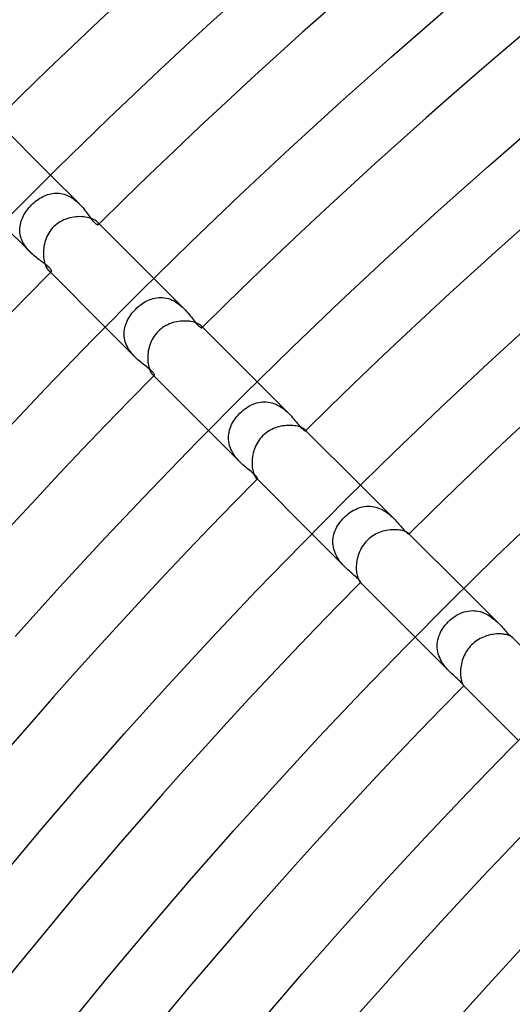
# Model space of a CAD drawing. Header units: millimetres. Extents: x -485 to 485, y -485 to 485.
# Tile 61 of 110: x -239 to -210, y 191 to 249. Entities that reach past the tile are written whole.
import ezdxf

# ---------------------------------------------------------------- set-up
doc = ezdxf.new("R2010")
doc.units = ezdxf.units.MM
doc.layers.add('HIDDEN', color=7, linetype='Continuous')
doc.layers.add('THICK', color=7, linetype='Continuous')

msp = doc.modelspace()

# ---------------------------------------------------------------- linework, layer by layer
at = {"layer": 'HIDDEN'}
for p, q in [((-235.219, 238.048), (-236.877, 239.705)), ((-237.743, 238.183), (-237.662, 238.246)), ((-237.662, 238.246), (-237.578, 238.306)), ((-237.578, 238.306), (-237.493, 238.361)), ((-237.493, 238.361), (-237.406, 238.413)), ((-237.406, 238.413), (-237.318, 238.461)), ((-237.318, 238.461), (-237.228, 238.504)), ((-237.228, 238.504), (-237.137, 238.543)), ((-237.137, 238.543), (-237.045, 238.577)), ((-237.045, 238.577), (-236.952, 238.605)), ((-236.952, 238.605), (-236.858, 238.628)), ((-236.858, 238.628), (-236.763, 238.646)), ((-236.763, 238.646), (-236.667, 238.658)), ((-236.667, 238.658), (-236.571, 238.664)), ((-236.571, 238.664), (-236.474, 238.664)), ((-236.474, 238.664), (-236.376, 238.657)), ((-236.376, 238.657), (-236.279, 238.645)), ((-236.279, 238.645), (-236.182, 238.625)), ((-236.182, 238.625), (-236.086, 238.6)), ((-236.086, 238.6), (-235.991, 238.568)), ((-235.991, 238.568), (-235.897, 238.53)), ((-235.897, 238.53), (-235.803, 238.486)), ((-235.803, 238.486), (-235.712, 238.436)), ((-235.712, 238.436), (-235.623, 238.381)), ((-235.623, 238.381), (-235.537, 238.321)), ((-235.537, 238.321), (-235.453, 238.258)), ((-235.453, 238.258), (-235.372, 238.19)), ((-238.253, 237.652), (-238.189, 237.736)), ((-238.189, 237.736), (-238.121, 237.818)), ((-238.121, 237.818), (-238.05, 237.897)), ((-238.05, 237.897), (-237.975, 237.975)), ((-237.975, 237.975), (-237.9, 238.047)), ((-237.9, 238.047), (-237.823, 238.116)), ((-237.823, 238.116), (-237.743, 238.183)), ((-235.372, 238.19), (-235.293, 238.119)), ((-235.293, 238.119), (-235.218, 238.046)), ((-235.218, 238.046), (-235.144, 237.97)), ((-235.144, 237.97), (-235.074, 237.893)), ((-235.074, 237.893), (-235.006, 237.815)), ((-235.006, 237.815), (-234.942, 237.737)), ((-234.942, 237.737), (-234.879, 237.659)), ((-238.583, 237.026), (-238.55, 237.119)), ((-238.55, 237.119), (-238.512, 237.211)), ((-238.512, 237.211), (-238.469, 237.302)), ((-238.469, 237.302), (-238.421, 237.392)), ((-238.421, 237.392), (-238.369, 237.48)), ((-238.369, 237.48), (-238.313, 237.567)), ((-238.313, 237.567), (-238.253, 237.652)), ((-234.879, 237.659), (-234.82, 237.582)), ((-234.82, 237.582), (-234.763, 237.507)), ((-234.763, 237.507), (-234.708, 237.433)), ((-234.708, 237.433), (-234.656, 237.362)), ((-234.656, 237.362), (-234.605, 237.294)), ((-234.605, 237.294), (-234.557, 237.228)), ((-234.557, 237.228), (-234.51, 237.167)), ((-234.51, 237.167), (-234.465, 237.11)), ((-234.465, 237.11), (-234.422, 237.058)), ((-238.047, 235.219), (-239.705, 236.877)), ((-238.664, 236.549), (-238.66, 236.646)), ((-238.663, 236.453), (-238.664, 236.549)), ((-238.66, 236.646), (-238.649, 236.742)), ((-238.649, 236.742), (-238.633, 236.838)), ((-238.633, 236.838), (-238.61, 236.932)), ((-238.61, 236.932), (-238.583, 237.026)), ((-234.422, 237.058), (-234.381, 237.011)), ((-234.381, 237.011), (-234.341, 236.969)), ((-234.341, 236.969), (-234.304, 236.931)), ((-234.304, 236.931), (-234.268, 236.9)), ((-234.268, 236.9), (-234.235, 236.874)), ((-234.235, 236.874), (-234.205, 236.854)), ((-234.205, 236.854), (-234.178, 236.839)), ((-234.178, 236.839), (-234.154, 236.829)), ((-234.154, 236.829), (-234.133, 236.824)), ((-234.121, 236.946), (-234.151, 236.979)), ((-234.133, 236.824), (-234.116, 236.823)), ((-234.1, 236.916), (-234.121, 236.946)), ((-234.116, 236.823), (-234.102, 236.827)), ((-234.102, 236.827), (-234.092, 236.834)), ((-234.087, 236.889), (-234.1, 236.916)), ((-234.092, 236.834), (-234.083, 236.847)), ((-234.082, 236.866), (-234.087, 236.889)), ((-234.083, 236.847), (-234.082, 236.866)), ((-238.655, 236.357), (-238.663, 236.453)), ((-238.641, 236.26), (-238.655, 236.357)), ((-238.621, 236.164), (-238.641, 236.26)), ((-238.594, 236.068), (-238.621, 236.164)), ((-238.561, 235.974), (-238.594, 236.068)), ((-238.523, 235.881), (-238.561, 235.974)), ((-238.479, 235.79), (-238.523, 235.881)), ((-238.429, 235.701), (-238.479, 235.79)), ((-238.374, 235.614), (-238.429, 235.701)), ((-238.315, 235.529), (-238.374, 235.614)), ((-238.252, 235.447), (-238.315, 235.529)), ((-238.187, 235.368), (-238.252, 235.447)), ((-238.118, 235.292), (-238.187, 235.368)), ((-238.047, 235.219), (-238.118, 235.292)), ((-237.975, 235.149), (-238.047, 235.219)), ((-237.901, 235.081), (-237.975, 235.149)), ((-237.828, 235.017), (-237.901, 235.081)), ((-237.754, 234.955), (-237.828, 235.017)), ((-237.68, 234.896), (-237.754, 234.955)), ((-237.607, 234.839), (-237.68, 234.896)), ((-237.536, 234.785), (-237.607, 234.839)), ((-237.466, 234.733), (-237.536, 234.785)), ((-237.398, 234.682), (-237.466, 234.733)), ((-237.332, 234.633), (-237.398, 234.682)), ((-237.267, 234.586), (-237.332, 234.633)), ((-237.206, 234.539), (-237.267, 234.586)), ((-237.147, 234.494), (-237.206, 234.539)), ((-237.091, 234.45), (-237.147, 234.494)), ((-237.04, 234.407), (-237.091, 234.45)), ((-236.993, 234.365), (-237.04, 234.407)), ((-236.952, 234.325), (-236.993, 234.365)), ((-236.916, 234.287), (-236.952, 234.325)), ((-236.887, 234.252), (-236.916, 234.287)), ((-236.863, 234.22), (-236.887, 234.252)), ((-236.979, 234.151), (-236.947, 234.121)), ((-236.947, 234.121), (-236.916, 234.1)), ((-236.916, 234.1), (-236.889, 234.087)), ((-236.889, 234.087), (-236.866, 234.082)), ((-236.866, 234.082), (-236.847, 234.083)), ((-236.845, 234.19), (-236.863, 234.22)), ((-236.847, 234.083), (-236.834, 234.091)), ((-236.832, 234.163), (-236.845, 234.19)), ((-236.834, 234.091), (-236.826, 234.103)), ((-236.825, 234.14), (-236.832, 234.163)), ((-236.826, 234.103), (-236.823, 234.12)), ((-236.823, 234.12), (-236.825, 234.14)), ((-229.12, 231.948), (-230.866, 233.695)), ((-231.024, 232.498), (-230.915, 232.532)), ((-230.915, 232.532), (-230.805, 232.559)), ((-230.805, 232.559), (-230.693, 232.579)), ((-230.693, 232.579), (-230.58, 232.591)), ((-230.58, 232.591), (-230.467, 232.594)), ((-230.467, 232.594), (-230.353, 232.59)), ((-230.353, 232.59), (-230.24, 232.576)), ((-230.24, 232.576), (-230.127, 232.555)), ((-230.127, 232.555), (-230.015, 232.525)), ((-230.015, 232.525), (-229.904, 232.486)), ((-231.917, 231.917), (-231.829, 232.001)), ((-231.829, 232.001), (-231.737, 232.081)), ((-231.737, 232.081), (-231.642, 232.157)), ((-231.642, 232.157), (-231.545, 232.228)), ((-231.545, 232.228), (-231.445, 232.294)), ((-231.445, 232.294), (-231.343, 232.354)), ((-231.343, 232.354), (-231.238, 232.408)), ((-231.238, 232.408), (-231.132, 232.456)), ((-231.132, 232.456), (-231.024, 232.498)), ((-229.904, 232.486), (-229.794, 232.439)), ((-229.794, 232.439), (-229.688, 232.386)), ((-229.688, 232.386), (-229.585, 232.325)), ((-229.585, 232.325), (-229.484, 232.258)), ((-229.484, 232.258), (-229.387, 232.186)), ((-229.387, 232.186), (-229.293, 232.109)), ((-229.293, 232.109), (-229.204, 232.03)), ((-229.204, 232.03), (-229.119, 231.947)), ((-229.119, 231.947), (-229.037, 231.863)), ((-232.372, 231.309), (-232.32, 231.402)), ((-232.32, 231.402), (-232.263, 231.493)), ((-232.263, 231.493), (-232.201, 231.583)), ((-232.201, 231.583), (-232.136, 231.67)), ((-232.136, 231.67), (-232.066, 231.755)), ((-232.066, 231.755), (-231.993, 231.837)), ((-231.993, 231.837), (-231.917, 231.917)), ((-229.037, 231.863), (-228.959, 231.777)), ((-228.959, 231.777), (-228.885, 231.692)), ((-228.885, 231.692), (-228.814, 231.607)), ((-228.814, 231.607), (-228.747, 231.524)), ((-228.747, 231.524), (-228.683, 231.443)), ((-228.683, 231.443), (-228.622, 231.365)), ((-231.948, 229.12), (-233.694, 230.866)), ((-232.574, 230.724), (-232.555, 230.824)), ((-232.555, 230.824), (-232.53, 230.924)), ((-232.53, 230.924), (-232.499, 231.022)), ((-232.499, 231.022), (-232.462, 231.119)), ((-232.462, 231.119), (-232.42, 231.215)), ((-232.42, 231.215), (-232.372, 231.309)), ((-228.622, 231.365), (-228.564, 231.29)), ((-228.564, 231.29), (-228.507, 231.218)), ((-228.507, 231.218), (-228.452, 231.15)), ((-228.452, 231.15), (-228.399, 231.086)), ((-228.399, 231.086), (-228.348, 231.028)), ((-228.348, 231.028), (-228.298, 230.976)), ((-228.298, 230.976), (-228.252, 230.931)), ((-228.252, 230.931), (-228.211, 230.896)), ((-228.211, 230.896), (-228.174, 230.869)), ((-228.174, 230.869), (-228.142, 230.849)), ((-228.142, 230.849), (-228.115, 230.838)), ((-228.115, 230.838), (-228.093, 230.832)), ((-228.088, 230.915), (-228.109, 230.938)), ((-228.093, 230.832), (-228.077, 230.833)), ((-228.073, 230.894), (-228.088, 230.915)), ((-228.077, 230.833), (-228.065, 230.839)), ((-228.064, 230.876), (-228.073, 230.894)), ((-228.065, 230.839), (-228.06, 230.848)), ((-228.06, 230.86), (-228.064, 230.876)), ((-228.06, 230.848), (-228.06, 230.86)), ((-232.594, 230.522), (-232.587, 230.623)), ((-232.593, 230.42), (-232.594, 230.522)), ((-232.586, 230.317), (-232.593, 230.42)), ((-232.587, 230.623), (-232.574, 230.724)), ((-232.572, 230.215), (-232.586, 230.317)), ((-232.551, 230.113), (-232.572, 230.215)), ((-232.524, 230.013), (-232.551, 230.113)), ((-232.49, 229.914), (-232.524, 230.013)), ((-232.449, 229.816), (-232.49, 229.914)), ((-232.402, 229.719), (-232.449, 229.816)), ((-232.349, 229.624), (-232.402, 229.719)), ((-232.292, 229.533), (-232.349, 229.624)), ((-232.23, 229.444), (-232.292, 229.533)), ((-232.164, 229.359), (-232.23, 229.444)), ((-232.094, 229.276), (-232.164, 229.359)), ((-232.022, 229.196), (-232.094, 229.276)), ((-231.948, 229.119), (-232.022, 229.196)), ((-231.871, 229.045), (-231.948, 229.119)), ((-231.793, 228.973), (-231.871, 229.045)), ((-231.716, 228.905), (-231.793, 228.973)), ((-231.639, 228.84), (-231.716, 228.905)), ((-231.562, 228.778), (-231.639, 228.84)), ((-231.488, 228.718), (-231.562, 228.778)), ((-231.414, 228.66), (-231.488, 228.718)), ((-231.342, 228.605), (-231.414, 228.66)), ((-231.273, 228.551), (-231.342, 228.605)), ((-231.207, 228.498), (-231.273, 228.551)), ((-231.145, 228.448), (-231.207, 228.498)), ((-231.087, 228.399), (-231.145, 228.448)), ((-231.034, 228.353), (-231.087, 228.399)), ((-230.987, 228.309), (-231.034, 228.353)), ((-230.947, 228.268), (-230.987, 228.309)), ((-230.912, 228.23), (-230.947, 228.268)), ((-230.938, 228.109), (-230.915, 228.089)), ((-230.915, 228.089), (-230.894, 228.074)), ((-230.884, 228.195), (-230.912, 228.23)), ((-230.894, 228.074), (-230.876, 228.064)), ((-230.862, 228.164), (-230.884, 228.195)), ((-230.876, 228.064), (-230.86, 228.06)), ((-230.846, 228.135), (-230.862, 228.164)), ((-230.86, 228.06), (-230.848, 228.06)), ((-230.848, 228.06), (-230.839, 228.065)), ((-230.836, 228.111), (-230.846, 228.135)), ((-230.839, 228.065), (-230.833, 228.076)), ((-230.832, 228.091), (-230.836, 228.111)), ((-230.833, 228.076), (-230.832, 228.091)), ((-223.017, 225.845), (-224.856, 227.684)), ((-225.492, 226.161), (-225.394, 226.225)), ((-225.394, 226.225), (-225.294, 226.284)), ((-225.294, 226.284), (-225.191, 226.337)), ((-225.191, 226.337), (-225.087, 226.384)), ((-225.087, 226.384), (-224.981, 226.425)), ((-224.981, 226.425), (-224.873, 226.459)), ((-224.873, 226.459), (-224.764, 226.486)), ((-224.764, 226.486), (-224.654, 226.506)), ((-224.654, 226.506), (-224.543, 226.518)), ((-224.543, 226.518), (-224.432, 226.523)), ((-224.432, 226.523), (-224.32, 226.519)), ((-224.32, 226.519), (-224.208, 226.508)), ((-224.208, 226.508), (-224.096, 226.488)), ((-224.096, 226.488), (-223.985, 226.461)), ((-223.985, 226.461), (-223.877, 226.426)), ((-223.877, 226.426), (-223.769, 226.383)), ((-223.769, 226.383), (-223.663, 226.333)), ((-223.663, 226.333), (-223.56, 226.276)), ((-223.56, 226.276), (-223.461, 226.214)), ((-223.461, 226.214), (-223.365, 226.147)), ((-226.092, 225.588), (-226.018, 225.681)), ((-226.018, 225.681), (-225.939, 225.77)), ((-225.939, 225.77), (-225.857, 225.857)), ((-225.857, 225.857), (-225.77, 225.939)), ((-225.77, 225.939), (-225.68, 226.018)), ((-225.68, 226.018), (-225.587, 226.092)), ((-225.587, 226.092), (-225.492, 226.161)), ((-223.365, 226.147), (-223.272, 226.076)), ((-223.272, 226.076), (-223.183, 226.001)), ((-223.183, 226.001), (-223.097, 225.923)), ((-223.097, 225.923), (-223.016, 225.844)), ((-223.016, 225.844), (-222.936, 225.763)), ((-222.936, 225.763), (-222.861, 225.68)), ((-222.861, 225.68), (-222.788, 225.599)), ((-226.424, 224.982), (-226.384, 225.088)), ((-226.384, 225.088), (-226.337, 225.193)), ((-226.337, 225.193), (-226.284, 225.295)), ((-226.284, 225.295), (-226.225, 225.395)), ((-226.225, 225.395), (-226.161, 225.493)), ((-226.161, 225.493), (-226.092, 225.588)), ((-222.788, 225.599), (-222.719, 225.518)), ((-222.719, 225.518), (-222.653, 225.439)), ((-222.653, 225.439), (-222.589, 225.362)), ((-222.589, 225.362), (-222.528, 225.287)), ((-222.528, 225.287), (-222.47, 225.216)), ((-222.47, 225.216), (-222.414, 225.149)), ((-222.414, 225.149), (-222.36, 225.087)), ((-222.36, 225.087), (-222.31, 225.032)), ((-225.845, 223.017), (-227.684, 224.856)), ((-226.523, 224.434), (-226.518, 224.546)), ((-226.518, 224.546), (-226.505, 224.657)), ((-226.505, 224.657), (-226.486, 224.766)), ((-226.486, 224.766), (-226.458, 224.875)), ((-226.458, 224.875), (-226.424, 224.982)), ((-222.31, 225.032), (-222.263, 224.984)), ((-222.263, 224.984), (-222.22, 224.942)), ((-222.22, 224.942), (-222.181, 224.907)), ((-222.181, 224.907), (-222.145, 224.879)), ((-222.145, 224.879), (-222.114, 224.859)), ((-222.114, 224.859), (-222.088, 224.845)), ((-222.088, 224.845), (-222.067, 224.838)), ((-222.059, 224.886), (-222.071, 224.9)), ((-222.067, 224.838), (-222.052, 224.836)), ((-222.049, 224.873), (-222.059, 224.886)), ((-222.052, 224.836), (-222.043, 224.84)), ((-222.043, 224.862), (-222.049, 224.873)), ((-222.04, 224.853), (-222.043, 224.862)), ((-222.043, 224.84), (-222.04, 224.845)), ((-222.04, 224.845), (-222.04, 224.853)), ((-226.519, 224.322), (-226.523, 224.434)), ((-226.508, 224.21), (-226.519, 224.322)), ((-226.489, 224.099), (-226.508, 224.21)), ((-226.462, 223.989), (-226.489, 224.099)), ((-226.426, 223.879), (-226.462, 223.989)), ((-226.383, 223.771), (-226.426, 223.879)), ((-226.334, 223.665), (-226.383, 223.771)), ((-226.277, 223.562), (-226.334, 223.665)), ((-226.216, 223.463), (-226.277, 223.562)), ((-226.148, 223.366), (-226.216, 223.463)), ((-226.076, 223.273), (-226.148, 223.366)), ((-226.001, 223.183), (-226.076, 223.273)), ((-225.924, 223.098), (-226.001, 223.183)), ((-225.845, 223.016), (-225.924, 223.098)), ((-225.762, 222.936), (-225.845, 223.016)), ((-225.679, 222.86), (-225.762, 222.936)), ((-225.597, 222.787), (-225.679, 222.86)), ((-225.515, 222.717), (-225.597, 222.787)), ((-225.435, 222.65), (-225.515, 222.717)), ((-225.357, 222.586), (-225.435, 222.65)), ((-225.282, 222.524), (-225.357, 222.586)), ((-225.211, 222.465), (-225.282, 222.524)), ((-225.144, 222.409), (-225.211, 222.465)), ((-225.083, 222.356), (-225.144, 222.409)), ((-225.028, 222.306), (-225.083, 222.356)), ((-224.98, 222.26), (-225.028, 222.306)), ((-224.939, 222.217), (-224.98, 222.26)), ((-224.905, 222.178), (-224.939, 222.217)), ((-224.878, 222.143), (-224.905, 222.178)), ((-224.9, 222.071), (-224.886, 222.059)), ((-224.886, 222.059), (-224.873, 222.049)), ((-224.858, 222.112), (-224.878, 222.143)), ((-224.873, 222.049), (-224.862, 222.043)), ((-224.862, 222.043), (-224.853, 222.04)), ((-224.844, 222.087), (-224.858, 222.112)), ((-224.853, 222.04), (-224.845, 222.04)), ((-224.845, 222.04), (-224.84, 222.043)), ((-224.837, 222.067), (-224.844, 222.087)), ((-224.84, 222.043), (-224.836, 222.052)), ((-224.836, 222.052), (-224.837, 222.067)), ((-216.908, 219.737), (-218.845, 221.674)), ((-219.71, 219.876), (-219.621, 219.953)), ((-219.621, 219.953), (-219.53, 220.026)), ((-219.53, 220.026), (-219.436, 220.094)), ((-219.436, 220.094), (-219.339, 220.157)), ((-219.339, 220.157), (-219.24, 220.214)), ((-219.24, 220.214), (-219.139, 220.266)), ((-219.139, 220.266), (-219.036, 220.312)), ((-219.036, 220.312), (-218.931, 220.352)), ((-218.931, 220.352), (-218.825, 220.386)), ((-218.825, 220.386), (-218.717, 220.412)), ((-218.717, 220.412), (-218.608, 220.432)), ((-218.608, 220.432), (-218.498, 220.445)), ((-218.498, 220.445), (-218.388, 220.45)), ((-218.388, 220.45), (-218.277, 220.447)), ((-218.277, 220.447), (-218.167, 220.437)), ((-218.167, 220.437), (-218.056, 220.418)), ((-218.056, 220.418), (-217.946, 220.393)), ((-217.946, 220.393), (-217.839, 220.36)), ((-217.839, 220.36), (-217.733, 220.319)), ((-217.733, 220.319), (-217.628, 220.272)), ((-217.628, 220.272), (-217.526, 220.219)), ((-217.526, 220.219), (-217.427, 220.16)), ((-217.427, 220.16), (-217.332, 220.097)), ((-217.332, 220.097), (-217.24, 220.03)), ((-217.24, 220.03), (-217.151, 219.959)), ((-217.151, 219.959), (-217.066, 219.886)), ((-220.211, 219.245), (-220.154, 219.344)), ((-220.154, 219.344), (-220.091, 219.44)), ((-220.091, 219.44), (-220.024, 219.533)), ((-220.024, 219.533), (-219.951, 219.623)), ((-219.951, 219.623), (-219.875, 219.711)), ((-219.875, 219.711), (-219.795, 219.795)), ((-219.795, 219.795), (-219.71, 219.876)), ((-217.066, 219.886), (-216.985, 219.811)), ((-216.985, 219.811), (-216.907, 219.736)), ((-216.907, 219.736), (-216.831, 219.658)), ((-216.831, 219.658), (-216.758, 219.58)), ((-216.758, 219.58), (-216.689, 219.503)), ((-216.689, 219.503), (-216.623, 219.428)), ((-216.623, 219.428), (-216.559, 219.355)), ((-216.559, 219.355), (-216.498, 219.284)), ((-219.737, 216.908), (-221.673, 218.845)), ((-220.411, 218.725), (-220.384, 218.832)), ((-220.384, 218.832), (-220.35, 218.938)), ((-220.35, 218.938), (-220.31, 219.042)), ((-220.31, 219.042), (-220.263, 219.145)), ((-220.263, 219.145), (-220.211, 219.245)), ((-216.498, 219.284), (-216.44, 219.216)), ((-216.44, 219.216), (-216.384, 219.151)), ((-216.384, 219.151), (-216.33, 219.092)), ((-216.33, 219.092), (-216.28, 219.037)), ((-216.28, 219.037), (-216.234, 218.989)), ((-216.234, 218.989), (-216.191, 218.948)), ((-216.191, 218.948), (-216.152, 218.913)), ((-216.152, 218.913), (-216.118, 218.885)), ((-216.118, 218.885), (-216.088, 218.863)), ((-216.088, 218.863), (-216.064, 218.848)), ((-216.064, 218.848), (-216.044, 218.839)), ((-216.044, 218.839), (-216.031, 218.836)), ((-216.032, 218.86), (-216.039, 218.867)), ((-216.027, 218.854), (-216.032, 218.86)), ((-216.031, 218.836), (-216.024, 218.838)), ((-216.024, 218.849), (-216.027, 218.854)), ((-216.022, 218.844), (-216.024, 218.849)), ((-216.024, 218.838), (-216.022, 218.841)), ((-216.022, 218.841), (-216.022, 218.844)), ((-220.449, 218.396), (-220.444, 218.506)), ((-220.447, 218.286), (-220.449, 218.396)), ((-220.438, 218.175), (-220.447, 218.286)), ((-220.444, 218.506), (-220.431, 218.616)), ((-220.431, 218.616), (-220.411, 218.725)), ((-220.42, 218.065), (-220.438, 218.175)), ((-220.395, 217.955), (-220.42, 218.065)), ((-220.362, 217.846), (-220.395, 217.955)), ((-220.322, 217.739), (-220.362, 217.846)), ((-220.276, 217.635), (-220.322, 217.739)), ((-220.223, 217.533), (-220.276, 217.635)), ((-220.164, 217.433), (-220.223, 217.533)), ((-220.1, 217.336), (-220.164, 217.433)), ((-220.033, 217.243), (-220.1, 217.336)), ((-219.962, 217.154), (-220.033, 217.243)), ((-219.889, 217.069), (-219.962, 217.154)), ((-219.813, 216.987), (-219.889, 217.069)), ((-219.737, 216.909), (-219.813, 216.987)), ((-219.656, 216.83), (-219.737, 216.909)), ((-219.576, 216.755), (-219.656, 216.83)), ((-219.496, 216.683), (-219.576, 216.755)), ((-219.418, 216.614), (-219.496, 216.683)), ((-219.342, 216.548), (-219.418, 216.614)), ((-219.269, 216.486), (-219.342, 216.548)), ((-219.2, 216.426), (-219.269, 216.486)), ((-219.136, 216.37), (-219.2, 216.426)), ((-219.078, 216.317), (-219.136, 216.37)), ((-219.025, 216.268), (-219.078, 216.317)), ((-218.979, 216.223), (-219.025, 216.268)), ((-218.939, 216.181), (-218.979, 216.223)), ((-218.906, 216.144), (-218.939, 216.181)), ((-218.88, 216.111), (-218.906, 216.144)), ((-218.86, 216.083), (-218.88, 216.111)), ((-218.867, 216.039), (-218.86, 216.032)), ((-218.847, 216.06), (-218.86, 216.083)), ((-218.86, 216.032), (-218.854, 216.027)), ((-218.854, 216.027), (-218.849, 216.024)), ((-218.849, 216.024), (-218.844, 216.022)), ((-218.839, 216.043), (-218.847, 216.06)), ((-218.844, 216.022), (-218.84, 216.022)), ((-218.84, 216.022), (-218.838, 216.024)), ((-218.836, 216.031), (-218.839, 216.043)), ((-218.838, 216.024), (-218.836, 216.031)), ((-210.794, 213.622), (-212.835, 215.663)), ((-213.142, 214.165), (-213.034, 214.217)), ((-213.034, 214.217), (-212.924, 214.262)), ((-212.924, 214.262), (-212.811, 214.3)), ((-212.811, 214.3), (-212.697, 214.331)), ((-212.697, 214.331), (-212.582, 214.354)), ((-212.582, 214.354), (-212.465, 214.368)), ((-212.465, 214.368), (-212.348, 214.375)), ((-212.348, 214.375), (-212.23, 214.373)), ((-212.23, 214.373), (-212.112, 214.362)), ((-212.112, 214.362), (-211.995, 214.343)), ((-211.995, 214.343), (-211.879, 214.316)), ((-211.879, 214.316), (-211.765, 214.28)), ((-211.765, 214.28), (-211.651, 214.236)), ((-211.651, 214.236), (-211.541, 214.185)), ((-213.905, 213.539), (-213.82, 213.637)), ((-213.82, 213.637), (-213.731, 213.731)), ((-213.731, 213.731), (-213.641, 213.816)), ((-213.641, 213.816), (-213.548, 213.897)), ((-213.548, 213.897), (-213.451, 213.972)), ((-213.451, 213.972), (-213.351, 214.043)), ((-213.351, 214.043), (-213.248, 214.107)), ((-213.248, 214.107), (-213.142, 214.165)), ((-211.541, 214.185), (-211.434, 214.128)), ((-211.434, 214.128), (-211.331, 214.066)), ((-211.331, 214.066), (-211.231, 213.998)), ((-211.231, 213.998), (-211.135, 213.927)), ((-211.135, 213.927), (-211.043, 213.852)), ((-211.043, 213.852), (-210.956, 213.776)), ((-210.956, 213.776), (-210.872, 213.699)), ((-210.872, 213.699), (-210.793, 213.622)), ((-210.793, 213.622), (-210.716, 213.543)), ((-214.229, 213.007), (-214.178, 213.116)), ((-214.178, 213.116), (-214.121, 213.225)), ((-214.121, 213.225), (-214.055, 213.331)), ((-214.055, 213.331), (-213.983, 213.436)), ((-213.983, 213.436), (-213.905, 213.539)), ((-210.716, 213.543), (-210.642, 213.465)), ((-210.642, 213.465), (-210.572, 213.388)), ((-210.572, 213.388), (-210.505, 213.314)), ((-210.505, 213.314), (-210.44, 213.242)), ((-210.44, 213.242), (-210.38, 213.175)), ((-210.38, 213.175), (-210.322, 213.111)), ((-210.322, 213.111), (-210.268, 213.054)), ((-210.268, 213.054), (-210.219, 213.003)), ((-213.622, 210.794), (-215.663, 212.834)), ((-214.37, 212.444), (-214.357, 212.558)), ((-214.357, 212.558), (-214.337, 212.672)), ((-214.337, 212.672), (-214.308, 212.784)), ((-214.308, 212.784), (-214.273, 212.896)), ((-214.273, 212.896), (-214.229, 213.007)), ((-210.219, 213.003), (-210.174, 212.959)), ((-210.174, 212.959), (-210.134, 212.921)), ((-210.134, 212.921), (-210.099, 212.89)), ((-210.099, 212.89), (-210.068, 212.866)), ((-210.068, 212.866), (-210.044, 212.849)), ((-210.044, 212.849), (-210.026, 212.838)), ((-210.026, 212.838), (-210.013, 212.833)), ((-210.011, 212.839), (-210.013, 212.841)), ((-210.013, 212.833), (-210.008, 212.833)), ((-210.009, 212.837), (-210.011, 212.839)), ((-210.008, 212.836), (-210.009, 212.837)), ((-210.008, 212.834), (-210.008, 212.836)), ((-210.007, 212.833), (-210.008, 212.834)), ((-210.008, 212.833), (-210.007, 212.833)), ((-214.375, 212.328), (-214.37, 212.444)), ((-214.372, 212.212), (-214.375, 212.328)), ((-214.36, 212.096), (-214.372, 212.212)), ((-214.34, 211.98), (-214.36, 212.096)), ((-214.312, 211.866), (-214.34, 211.98)), ((-214.276, 211.754), (-214.312, 211.866)), ((-214.233, 211.643), (-214.276, 211.754)), ((-214.182, 211.534), (-214.233, 211.643)), ((-214.125, 211.429), (-214.182, 211.534)), ((-214.063, 211.327), (-214.125, 211.429)), ((-213.997, 211.229), (-214.063, 211.327)), ((-213.926, 211.134), (-213.997, 211.229)), ((-213.853, 211.044), (-213.926, 211.134)), ((-213.777, 210.956), (-213.853, 211.044)), ((-213.7, 210.873), (-213.777, 210.956)), ((-213.622, 210.794), (-213.7, 210.873)), ((-213.539, 210.712), (-213.622, 210.794)), ((-213.457, 210.635), (-213.539, 210.712)), ((-213.377, 210.562), (-213.457, 210.635)), ((-213.3, 210.492), (-213.377, 210.562)), ((-213.225, 210.425), (-213.3, 210.492)), ((-213.155, 210.361), (-213.225, 210.425)), ((-213.089, 210.301), (-213.155, 210.361)), ((-213.03, 210.245), (-213.089, 210.301)), ((-212.977, 210.193), (-213.03, 210.245)), ((-212.933, 210.147), (-212.977, 210.193)), ((-212.898, 210.107), (-212.933, 210.147)), ((-212.871, 210.074), (-212.898, 210.107)), ((-212.851, 210.047), (-212.871, 210.074)), ((-212.839, 210.027), (-212.851, 210.047)), ((-212.841, 210.013), (-212.839, 210.011)), ((-212.833, 210.014), (-212.839, 210.027)), ((-212.839, 210.011), (-212.837, 210.009)), ((-212.837, 210.009), (-212.836, 210.008)), ((-212.836, 210.008), (-212.834, 210.008)), ((-212.834, 210.008), (-212.833, 210.007)), ((-212.833, 210.008), (-212.833, 210.014)), ((-212.833, 210.007), (-212.833, 210.008))]:
    msp.add_line(p, q, dxfattribs=at)
for radius, start, end in [(333, 134.65585, 134.6664), (333, 135.33361, 135.34415), (324.5, 134.64686, 134.65379), (324.5, 135.34621, 135.35314)]:
    msp.add_arc((0, 0), radius, start, end, dxfattribs=at)
at = {"layer": 'THICK'}
for p, q in [((-227.527, 248.597), (-226.006, 249.981)), ((-217.032, 246.596), (-214.025, 249.21)), ((-229.039, 247.205), (-227.527, 248.597)), ((-230.542, 245.803), (-229.039, 247.205)), ((-220.007, 243.945), (-217.032, 246.596)), ((-232.038, 244.392), (-230.542, 245.803)), ((-233.524, 242.972), (-232.038, 244.392)), ((-222.949, 241.259), (-220.007, 243.945)), ((-236.877, 239.705), (-240.196, 243.025)), ((-235.002, 241.543), (-233.524, 242.972)), ((-211.416, 240.215), (-208.487, 242.762)), ((-236.471, 240.105), (-235.002, 241.543)), ((-225.859, 238.537), (-222.949, 241.259)), ((-237.931, 238.658), (-236.471, 240.105)), ((-214.314, 237.633), (-211.416, 240.215)), ((-239.383, 237.202), (-237.931, 238.658)), ((-228.736, 235.78), (-225.859, 238.537)), ((-236.093, 237.107), (-236.203, 237.055)), ((-235.98, 237.152), (-236.093, 237.107)), ((-235.866, 237.19), (-235.98, 237.152)), ((-235.75, 237.222), (-235.866, 237.19)), ((-235.633, 237.248), (-235.75, 237.222)), ((-235.516, 237.268), (-235.633, 237.248)), ((-235.399, 237.282), (-235.516, 237.268)), ((-235.283, 237.289), (-235.399, 237.282)), ((-235.17, 237.292), (-235.283, 237.289)), ((-235.059, 237.288), (-235.17, 237.292)), ((-234.95, 237.28), (-235.059, 237.288)), ((-234.846, 237.267), (-234.95, 237.28)), ((-234.745, 237.249), (-234.846, 237.267)), ((-234.65, 237.227), (-234.745, 237.249)), ((-234.562, 237.202), (-234.65, 237.227)), ((-234.481, 237.174), (-234.562, 237.202)), ((-234.406, 237.143), (-234.481, 237.174)), ((-234.339, 237.111), (-234.406, 237.143)), ((-234.28, 237.078), (-234.339, 237.111)), ((-217.181, 235.016), (-214.314, 237.633)), ((-236.85, 236.527), (-236.918, 236.434)), ((-236.776, 236.615), (-236.85, 236.527)), ((-236.698, 236.698), (-236.776, 236.615)), ((-236.608, 236.783), (-236.698, 236.698)), ((-236.513, 236.861), (-236.608, 236.783)), ((-236.413, 236.932), (-236.513, 236.861)), ((-236.31, 236.997), (-236.413, 236.932)), ((-236.203, 237.055), (-236.31, 236.997)), ((-234.229, 237.044), (-234.28, 237.078)), ((-234.186, 237.011), (-234.229, 237.044)), ((-234.151, 236.979), (-234.186, 237.011)), ((-230.866, 233.695), (-234.151, 236.98)), ((-237.134, 236.026), (-237.173, 235.918)), ((-237.089, 236.133), (-237.134, 236.026)), ((-237.038, 236.236), (-237.089, 236.133)), ((-236.981, 236.337), (-237.038, 236.236)), ((-236.918, 236.434), (-236.981, 236.337)), ((-237.274, 235.472), (-237.285, 235.36)), ((-237.257, 235.584), (-237.274, 235.472)), ((-237.235, 235.696), (-237.257, 235.584)), ((-237.207, 235.808), (-237.235, 235.696)), ((-237.173, 235.918), (-237.207, 235.808)), ((-231.579, 232.988), (-228.736, 235.78)), ((-237.285, 235.36), (-237.291, 235.249)), ((-237.291, 235.249), (-237.291, 235.14)), ((-237.291, 235.14), (-237.287, 235.032)), ((-237.287, 235.032), (-237.278, 234.927)), ((-237.278, 234.927), (-237.264, 234.827)), ((-237.264, 234.827), (-237.246, 234.731)), ((-220.015, 232.365), (-217.181, 235.016)), ((-237.246, 234.731), (-237.224, 234.639)), ((-237.224, 234.639), (-237.199, 234.554)), ((-237.199, 234.554), (-237.171, 234.474)), ((-237.171, 234.474), (-237.141, 234.401)), ((-237.141, 234.401), (-237.109, 234.336)), ((-237.109, 234.336), (-237.077, 234.278)), ((-237.077, 234.278), (-237.044, 234.228)), ((-237.044, 234.228), (-237.011, 234.186)), ((-237.011, 234.186), (-236.979, 234.151)), ((-233.694, 230.866), (-236.979, 234.151)), ((-234.388, 230.162), (-231.579, 232.988)), ((-222.817, 229.679), (-220.015, 232.365)), ((-230.353, 230.835), (-230.445, 230.767)), ((-230.258, 230.897), (-230.353, 230.835)), ((-230.16, 230.954), (-230.258, 230.897)), ((-230.059, 231.005), (-230.16, 230.954)), ((-229.955, 231.051), (-230.059, 231.005)), ((-229.849, 231.091), (-229.955, 231.051)), ((-229.742, 231.126), (-229.849, 231.091)), ((-229.634, 231.155), (-229.742, 231.126)), ((-229.526, 231.178), (-229.634, 231.155)), ((-229.417, 231.197), (-229.526, 231.178)), ((-229.309, 231.21), (-229.417, 231.197)), ((-229.201, 231.218), (-229.309, 231.21)), ((-229.096, 231.221), (-229.201, 231.218)), ((-228.993, 231.219), (-229.096, 231.221)), ((-228.893, 231.213), (-228.993, 231.219)), ((-228.796, 231.203), (-228.893, 231.213)), ((-228.703, 231.189), (-228.796, 231.203)), ((-228.614, 231.171), (-228.703, 231.189)), ((-228.532, 231.15), (-228.614, 231.171)), ((-228.455, 231.127), (-228.532, 231.15)), ((-228.385, 231.102), (-228.455, 231.127)), ((-228.321, 231.075), (-228.385, 231.102)), ((-228.264, 231.047), (-228.321, 231.075)), ((-228.215, 231.018), (-228.264, 231.047)), ((-228.173, 230.991), (-228.215, 231.018)), ((-228.137, 230.963), (-228.173, 230.991)), ((-228.109, 230.938), (-228.137, 230.963)), ((-224.856, 227.684), (-228.109, 230.938)), ((-211.412, 228.774), (-208.621, 231.321)), ((-230.905, 230.246), (-230.963, 230.144)), ((-230.841, 230.344), (-230.905, 230.246)), ((-230.771, 230.439), (-230.841, 230.344)), ((-230.696, 230.53), (-230.771, 230.439)), ((-230.615, 230.615), (-230.696, 230.53)), ((-230.532, 230.694), (-230.615, 230.615)), ((-230.445, 230.767), (-230.532, 230.694)), ((-237.163, 227.302), (-234.388, 230.162)), ((-231.135, 229.71), (-231.163, 229.598)), ((-231.101, 229.821), (-231.135, 229.71)), ((-231.061, 229.931), (-231.101, 229.821)), ((-231.015, 230.038), (-231.061, 229.931)), ((-230.963, 230.144), (-231.015, 230.038)), ((-225.587, 226.959), (-222.817, 229.679)), ((-231.22, 229.152), (-231.221, 229.044)), ((-231.214, 229.262), (-231.22, 229.152)), ((-231.203, 229.373), (-231.214, 229.262)), ((-231.186, 229.486), (-231.203, 229.373)), ((-231.163, 229.598), (-231.186, 229.486)), ((-231.221, 229.044), (-231.217, 228.938)), ((-231.217, 228.938), (-231.208, 228.835)), ((-231.208, 228.835), (-231.195, 228.737)), ((-231.195, 228.737), (-231.178, 228.644)), ((-231.178, 228.644), (-231.157, 228.557)), ((-231.157, 228.557), (-231.134, 228.476)), ((-214.171, 226.192), (-211.412, 228.774)), ((-231.134, 228.476), (-231.108, 228.401)), ((-231.108, 228.401), (-231.08, 228.333)), ((-231.08, 228.333), (-231.051, 228.273)), ((-231.051, 228.273), (-231.022, 228.221)), ((-231.022, 228.221), (-230.993, 228.176)), ((-230.993, 228.176), (-230.965, 228.139)), ((-230.965, 228.139), (-230.938, 228.109)), ((-227.684, 224.856), (-230.938, 228.109)), ((-239.902, 224.409), (-237.163, 227.302)), ((-228.323, 224.206), (-225.587, 226.959)), ((-216.899, 223.578), (-214.171, 226.192)), ((-223.583, 225.073), (-223.688, 225.043)), ((-223.478, 225.099), (-223.583, 225.073)), ((-223.373, 225.119), (-223.478, 225.099)), ((-223.269, 225.134), (-223.373, 225.119)), ((-223.165, 225.145), (-223.269, 225.134)), ((-223.063, 225.151), (-223.165, 225.145)), ((-222.962, 225.152), (-223.063, 225.151)), ((-222.864, 225.149), (-222.962, 225.152)), ((-222.77, 225.143), (-222.864, 225.149)), ((-222.68, 225.132), (-222.77, 225.143)), ((-222.595, 225.118), (-222.68, 225.132)), ((-222.514, 225.101), (-222.595, 225.118)), ((-222.438, 225.082), (-222.514, 225.101)), ((-222.369, 225.06), (-222.438, 225.082)), ((-224.535, 224.535), (-224.614, 224.451)), ((-224.454, 224.611), (-224.535, 224.535)), ((-224.369, 224.683), (-224.454, 224.611)), ((-224.28, 224.75), (-224.369, 224.683)), ((-224.187, 224.812), (-224.28, 224.75)), ((-224.092, 224.868), (-224.187, 224.812)), ((-223.994, 224.92), (-224.092, 224.868)), ((-223.894, 224.966), (-223.994, 224.92)), ((-223.792, 225.007), (-223.894, 224.966)), ((-223.688, 225.043), (-223.792, 225.007)), ((-222.307, 225.038), (-222.369, 225.06)), ((-222.251, 225.014), (-222.307, 225.038)), ((-222.201, 224.99), (-222.251, 225.014)), ((-222.159, 224.966), (-222.201, 224.99)), ((-222.123, 224.942), (-222.159, 224.966)), ((-222.094, 224.92), (-222.123, 224.942)), ((-222.071, 224.9), (-222.094, 224.92)), ((-218.845, 221.674), (-222.072, 224.9)), ((-231.026, 221.42), (-228.323, 224.206)), ((-224.93, 223.972), (-224.977, 223.868)), ((-224.878, 224.075), (-224.93, 223.972)), ((-224.82, 224.174), (-224.878, 224.075)), ((-224.757, 224.27), (-224.82, 224.174)), ((-224.688, 224.362), (-224.757, 224.27)), ((-224.614, 224.451), (-224.688, 224.362)), ((-225.107, 223.437), (-225.126, 223.328)), ((-225.083, 223.546), (-225.107, 223.437)), ((-225.053, 223.654), (-225.083, 223.546)), ((-225.018, 223.762), (-225.053, 223.654)), ((-224.977, 223.868), (-225.018, 223.762)), ((-219.595, 220.931), (-216.899, 223.578)), ((-225.148, 223.113), (-225.152, 223.009)), ((-225.152, 223.009), (-225.151, 222.906)), ((-225.151, 222.906), (-225.146, 222.807)), ((-225.14, 223.22), (-225.148, 223.113)), ((-225.146, 222.807), (-225.136, 222.712)), ((-225.126, 223.328), (-225.14, 223.22)), ((-225.136, 222.712), (-225.123, 222.621)), ((-225.123, 222.621), (-225.107, 222.537)), ((-225.107, 222.537), (-225.087, 222.458)), ((-225.087, 222.458), (-225.066, 222.384)), ((-225.066, 222.384), (-225.042, 222.318)), ((-225.042, 222.318), (-225.018, 222.259)), ((-225.018, 222.259), (-224.993, 222.207)), ((-224.993, 222.207), (-224.968, 222.163)), ((-224.968, 222.163), (-224.944, 222.125)), ((-224.944, 222.125), (-224.921, 222.095)), ((-224.921, 222.095), (-224.9, 222.071)), ((-221.673, 218.845), (-224.9, 222.072)), ((-233.695, 218.602), (-231.026, 221.42)), ((-222.258, 218.251), (-219.595, 220.931)), ((-210.98, 217.477), (-208.327, 220.02)), ((-218.025, 218.785), (-218.118, 218.728)), ((-217.93, 218.836), (-218.025, 218.785)), ((-217.832, 218.883), (-217.93, 218.836)), ((-217.733, 218.925), (-217.832, 218.883)), ((-217.632, 218.962), (-217.733, 218.925)), ((-217.531, 218.993), (-217.632, 218.962)), ((-217.429, 219.02), (-217.531, 218.993)), ((-217.327, 219.043), (-217.429, 219.02)), ((-217.225, 219.06), (-217.327, 219.043)), ((-217.123, 219.073), (-217.225, 219.06)), ((-217.024, 219.081), (-217.123, 219.073)), ((-216.927, 219.085), (-217.024, 219.081)), ((-216.832, 219.085), (-216.927, 219.085)), ((-216.741, 219.082), (-216.832, 219.085)), ((-216.653, 219.074), (-216.741, 219.082)), ((-216.569, 219.064), (-216.653, 219.074)), ((-216.49, 219.05), (-216.569, 219.064)), ((-216.416, 219.034), (-216.49, 219.05)), ((-216.349, 219.017), (-216.416, 219.034)), ((-216.288, 218.998), (-216.349, 219.017)), ((-216.233, 218.978), (-216.288, 218.998)), ((-216.184, 218.957), (-216.233, 218.978)), ((-216.142, 218.937), (-216.184, 218.957)), ((-216.107, 218.917), (-216.142, 218.937)), ((-216.078, 218.899), (-216.107, 218.917)), ((-216.055, 218.882), (-216.078, 218.899)), ((-216.039, 218.867), (-216.055, 218.882)), ((-212.835, 215.663), (-216.039, 218.867)), ((-236.329, 215.751), (-233.695, 218.602)), ((-224.889, 215.539), (-222.258, 218.251)), ((-218.675, 218.196), (-218.738, 218.102)), ((-218.607, 218.286), (-218.675, 218.196)), ((-218.534, 218.373), (-218.607, 218.286)), ((-218.456, 218.456), (-218.534, 218.373)), ((-218.377, 218.53), (-218.456, 218.456)), ((-218.294, 218.601), (-218.377, 218.53)), ((-218.207, 218.667), (-218.294, 218.601)), ((-218.118, 218.728), (-218.207, 218.667)), ((-218.937, 217.7), (-218.974, 217.596)), ((-218.896, 217.804), (-218.937, 217.7)), ((-218.849, 217.906), (-218.896, 217.804)), ((-218.796, 218.005), (-218.849, 217.906)), ((-218.738, 218.102), (-218.796, 218.005)), ((-219.078, 217.07), (-219.084, 216.968)), ((-219.067, 217.173), (-219.078, 217.07)), ((-219.051, 217.278), (-219.067, 217.173)), ((-219.031, 217.384), (-219.051, 217.278)), ((-219.005, 217.49), (-219.031, 217.384)), ((-218.974, 217.596), (-219.005, 217.49)), ((-213.603, 214.902), (-210.98, 217.477)), ((-219.084, 216.968), (-219.086, 216.869)), ((-219.086, 216.869), (-219.083, 216.773)), ((-219.083, 216.773), (-219.077, 216.681)), ((-219.077, 216.681), (-219.067, 216.593)), ((-219.067, 216.593), (-219.054, 216.511)), ((-219.054, 216.511), (-219.038, 216.434)), ((-219.038, 216.434), (-219.021, 216.363)), ((-219.021, 216.363), (-219.001, 216.298)), ((-219.001, 216.298), (-218.981, 216.24)), ((-218.981, 216.24), (-218.96, 216.19)), ((-218.96, 216.19), (-218.939, 216.146)), ((-218.939, 216.146), (-218.919, 216.109)), ((-218.919, 216.109), (-218.9, 216.079)), ((-218.9, 216.079), (-218.882, 216.056)), ((-218.882, 216.056), (-218.867, 216.039)), ((-215.663, 212.834), (-218.867, 216.039)), ((-238.929, 212.869), (-236.329, 215.751)), ((-227.487, 212.795), (-224.889, 215.539)), ((-216.194, 212.295), (-213.603, 214.902)), ((-230.051, 210.02), (-227.487, 212.795)), ((-212.224, 212.518), (-212.303, 212.45)), ((-212.141, 212.582), (-212.224, 212.518)), ((-212.056, 212.642), (-212.141, 212.582)), ((-211.968, 212.698), (-212.056, 212.642)), ((-211.878, 212.749), (-211.968, 212.698)), ((-211.786, 212.795), (-211.878, 212.749)), ((-211.692, 212.837), (-211.786, 212.795)), ((-211.596, 212.875), (-211.692, 212.837)), ((-211.5, 212.908), (-211.596, 212.875)), ((-211.404, 212.937), (-211.5, 212.908)), ((-211.307, 212.961), (-211.404, 212.937)), ((-211.21, 212.981), (-211.307, 212.961)), ((-211.114, 212.997), (-211.21, 212.981)), ((-211.019, 213.009), (-211.114, 212.997)), ((-210.926, 213.017), (-211.019, 213.009)), ((-210.836, 213.021), (-210.926, 213.017)), ((-210.748, 213.021), (-210.836, 213.021)), ((-210.663, 213.019), (-210.748, 213.021)), ((-210.582, 213.013), (-210.663, 213.019)), ((-210.505, 213.004), (-210.582, 213.013)), ((-210.433, 212.993), (-210.505, 213.004)), ((-210.366, 212.98), (-210.433, 212.993)), ((-210.304, 212.966), (-210.366, 212.98)), ((-210.249, 212.951), (-210.304, 212.966)), ((-210.199, 212.934), (-210.249, 212.951)), ((-210.154, 212.918), (-210.199, 212.934)), ((-210.116, 212.902), (-210.154, 212.918)), ((-210.084, 212.887), (-210.116, 212.902)), ((-210.058, 212.873), (-210.084, 212.887)), ((-210.038, 212.86), (-210.058, 212.873)), ((-210.023, 212.85), (-210.038, 212.86)), ((-210.013, 212.841), (-210.023, 212.85)), ((-206.824, 209.652), (-210.013, 212.841)), ((-218.753, 209.657), (-216.194, 212.295)), ((-212.707, 211.953), (-212.759, 211.859)), ((-212.65, 212.044), (-212.707, 211.953)), ((-212.589, 212.132), (-212.65, 212.044)), ((-212.523, 212.218), (-212.589, 212.132)), ((-212.453, 212.3), (-212.523, 212.218)), ((-212.378, 212.378), (-212.453, 212.3)), ((-212.303, 212.45), (-212.378, 212.378)), ((-212.947, 211.367), (-212.97, 211.267)), ((-212.919, 211.467), (-212.947, 211.367)), ((-212.886, 211.567), (-212.919, 211.467)), ((-212.848, 211.665), (-212.886, 211.567)), ((-212.806, 211.763), (-212.848, 211.665)), ((-212.759, 211.859), (-212.806, 211.763)), ((-213.019, 210.878), (-213.022, 210.786)), ((-213.022, 210.786), (-213.02, 210.697)), ((-213.013, 210.972), (-213.019, 210.878)), ((-213.003, 211.069), (-213.013, 210.972)), ((-212.989, 211.168), (-213.003, 211.069)), ((-212.97, 211.267), (-212.989, 211.168)), ((-213.02, 210.697), (-213.015, 210.611)), ((-213.015, 210.611), (-213.007, 210.53)), ((-213.007, 210.53), (-212.997, 210.454)), ((-212.997, 210.454), (-212.984, 210.384)), ((-212.984, 210.384), (-212.97, 210.319)), ((-212.97, 210.319), (-212.954, 210.26)), ((-212.954, 210.26), (-212.937, 210.207)), ((-212.937, 210.207), (-212.921, 210.161)), ((-232.582, 207.215), (-230.051, 210.02)), ((-221.28, 206.989), (-218.753, 209.657)), ((-212.921, 210.161), (-212.904, 210.121)), ((-212.904, 210.121), (-212.888, 210.087)), ((-212.888, 210.087), (-212.874, 210.06)), ((-212.874, 210.06), (-212.861, 210.038)), ((-212.861, 210.038), (-212.85, 210.023)), ((-212.85, 210.023), (-212.841, 210.013)), ((-209.652, 206.824), (-212.841, 210.013)), ((-210.129, 206.34), (-207.611, 208.873)), ((-235.078, 204.378), (-232.582, 207.215)), ((-223.774, 204.29), (-221.28, 206.989)), ((-212.616, 203.776), (-210.129, 206.34)), ((-237.54, 201.512), (-235.078, 204.378)), ((-226.235, 201.56), (-223.774, 204.29)), ((-215.072, 201.182), (-212.616, 203.776)), ((-239.967, 198.616), (-237.54, 201.512)), ((-228.664, 198.801), (-226.235, 201.56)), ((-217.497, 198.559), (-215.072, 201.182)), ((-231.058, 196.013), (-228.664, 198.801)), ((-219.889, 195.906), (-217.497, 198.559)), ((-233.419, 193.196), (-231.058, 196.013)), ((-222.249, 193.224), (-219.889, 195.906)), ((-211.219, 192.828), (-208.865, 195.375)), ((-235.745, 190.351), (-233.419, 193.196)), ((-224.576, 190.514), (-222.249, 193.224)), ((-213.542, 190.252), (-211.219, 192.828))]:
    msp.add_line(p, q, dxfattribs=at)
for radius, start, end in [(341.5, 90.33556, 134.66445), (333, 90.3441, 134.65585), (324.5, 90.35315, 134.64686), (316, 90.36261, 134.63735), (307.5, 90.37263, 134.62732), (333, 135.34415, 179.6559), (324.5, 135.35314, 179.64685), (316, 135.36265, 179.63734), (307.5, 135.37268, 179.62737), (299, 135.38328, 179.61677), (290.5, 135.39445, 179.60554), (282, 135.40591, 179.59408), (273.5, 135.41714, 179.58285)]:
    msp.add_arc((0, 0), radius, start, end, dxfattribs=at)

doc.saveas('drawing.dxf')
